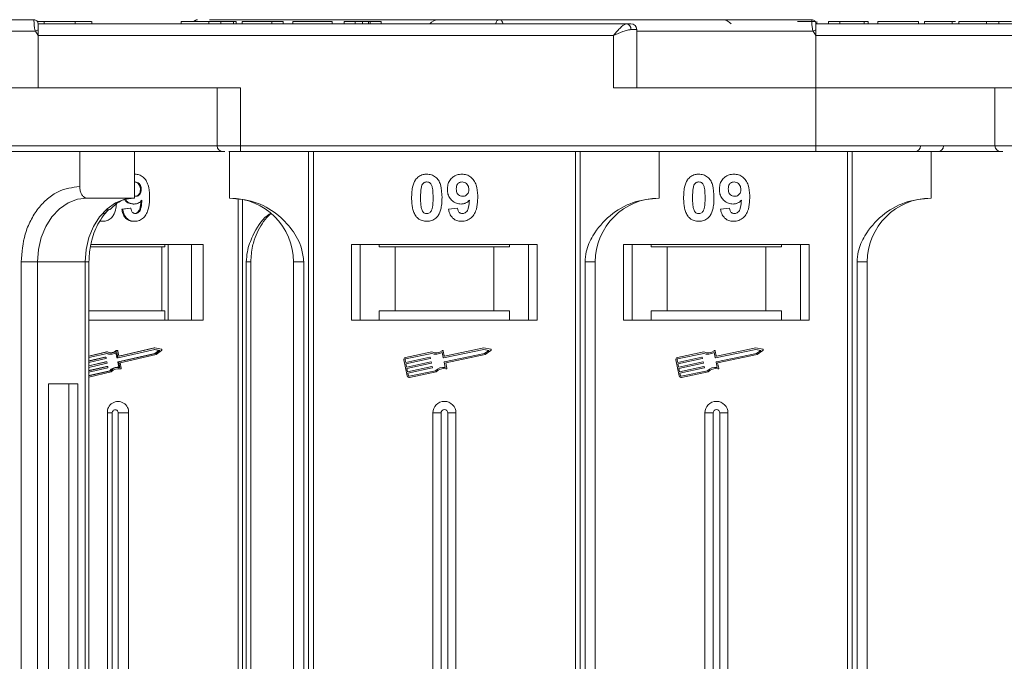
# Model space of a CAD drawing. Header units: millimetres. Extents: x 2145 to 3607, y 659 to 1692.
# Tile 9 of 85: x 2716 to 2800, y 977 to 1032. Entities that reach past the tile are written whole.
import ezdxf

# ---------------------------------------------------------------- set-up
doc = ezdxf.new("R2010")
doc.units = ezdxf.units.MM

msp = doc.modelspace()

# ---------------------------------------------------------------- linework, layer by layer
at = {"color": 7, "linetype": 'Continuous', "lineweight": 15}
for p, q in [((2716.87, 1032.046), (2716.87, 1032.046)), ((2717.157, 1031.896), (2717.734, 1031.896)), ((2729.541, 1031.696), (2717.22, 1031.696)), ((2767.91, 1031.696), (2717.22, 1031.696)), ((2717.734, 1031.896), (2717.734, 1031.696)), ((2720.41, 1031.696), (2720.41, 1031.896)), ((2721.842, 1031.696), (2721.842, 1031.896)), ((2729.541, 1031.696), (2729.541, 1031.896)), ((2733.323, 1031.696), (2730.502, 1031.696)), ((2731.919, 1031.696), (2731.919, 1031.896)), ((2731.984, 1032.046), (2751.545, 1032.046)), ((2732.973, 1031.696), (2732.973, 1031.896)), ((2734.061, 1031.696), (2734.061, 1031.896)), ((2734.284, 1031.896), (2734.284, 1031.696)), ((2744.541, 1031.696), (2734.284, 1031.696)), ((2734.797, 1031.896), (2734.797, 1031.696)), ((2734.797, 1031.896), (2737.361, 1031.896)), ((2737.361, 1031.896), (2737.361, 1031.696)), ((2737.361, 1031.896), (2738.323, 1031.896)), ((2738.323, 1031.896), (2738.323, 1031.696)), ((2739.156, 1031.896), (2739.156, 1031.696)), ((2739.156, 1031.896), (2742.553, 1031.896)), ((2742.553, 1031.896), (2742.553, 1031.696)), ((2743.579, 1031.896), (2743.579, 1031.696)), ((2743.579, 1031.896), (2744.541, 1031.896)), ((2744.541, 1031.696), (2744.541, 1031.896)), ((2745.178, 1031.696), (2745.178, 1031.896)), ((2745.692, 1031.696), (2745.692, 1031.896)), ((2745.823, 1031.696), (2745.823, 1031.896)), ((2745.823, 1031.896), (2746.784, 1031.896)), ((2750.96, 1031.696), (2746.22, 1031.696)), ((2746.784, 1031.896), (2746.784, 1031.696)), ((2783.87, 1032.046), (2783.87, 1032.046)), ((2784.181, 1031.856), (2784.181, 1031.896)), ((2796.541, 1031.696), (2784.22, 1031.696)), ((2834.91, 1031.696), (2784.22, 1031.696)), ((2784.291, 1031.696), (2784.291, 1031.896)), ((2785.316, 1031.696), (2785.316, 1031.896)), ((2785.316, 1031.896), (2786.278, 1031.896)), ((2786.278, 1031.896), (2786.278, 1031.696)), ((2786.278, 1031.896), (2788.393, 1031.896)), ((2788.393, 1031.896), (2788.393, 1031.696)), ((2788.393, 1031.896), (2788.714, 1031.896)), ((2788.714, 1031.896), (2788.714, 1031.696)), ((2789.547, 1031.696), (2789.547, 1031.896)), ((2789.547, 1031.896), (2793.073, 1031.896)), ((2793.073, 1031.896), (2793.073, 1031.696)), ((2793.585, 1031.896), (2793.585, 1031.696)), ((2795.964, 1031.696), (2795.964, 1031.896)), ((2796.25, 1031.896), (2795.964, 1031.896)), ((2796.541, 1031.696), (2796.541, 1031.896)), ((2800.323, 1031.696), (2797.502, 1031.696)), ((2798.919, 1031.696), (2798.919, 1031.896)), ((2799.973, 1031.696), (2799.973, 1031.896)), ((2716.986, 1031.046), (2685.829, 1031.046)), ((2717.22, 1030.696), (2716.986, 1031.046)), ((2717.22, 1030.696), (2766.792, 1030.696)), ((2717.22, 1026.196), (2717.22, 1030.696)), ((2766.792, 1030.696), (2766.792, 1026.196)), ((2768.792, 1031.196), (2768.282, 1031.196)), ((2768.792, 1026.196), (2768.792, 1031.196)), ((2783.986, 1031.046), (2768.792, 1031.046)), ((2784.22, 1030.696), (2783.986, 1031.046)), ((2784.22, 1026.196), (2784.22, 1030.696)), ((2784.22, 1030.696), (2833.792, 1030.696)), ((2717.22, 1026.196), (2696.092, 1026.196)), ((2734.649, 1026.196), (2717.22, 1026.196)), ((2732.649, 1026.196), (2732.649, 1021.196)), ((2734.649, 1021.196), (2734.649, 1026.196)), ((2766.792, 1026.196), (2784.22, 1026.196)), ((2801.649, 1026.196), (2784.22, 1026.196)), ((2784.22, 1026.196), (2784.22, 1021.196)), ((2799.649, 1026.196), (2799.649, 1021.196)), ((2732.649, 1021.196), (2696.092, 1021.196)), ((2734.649, 1021.196), (2732.649, 1021.196)), ((2784.22, 1021.196), (2734.649, 1021.196)), ((2734.649, 1021.196), (2734.649, 1020.696)), ((2784.22, 1021.196), (2784.22, 1020.696)), ((2799.649, 1021.196), (2784.22, 1021.196)), ((2801.649, 1021.196), (2799.649, 1021.196)), ((2720.808, 1017.696), (2720.808, 1020.696)), ((2725.538, 1020.696), (2725.538, 1016.696)), ((2733.72, 1020.696), (2733.72, 1016.696)), ((2734.649, 1020.696), (2784.22, 1020.696)), ((2740.513, 1020.696), (2740.513, 975.696)), ((2740.932, 975.696), (2740.932, 1020.696)), ((2763.508, 1020.696), (2763.508, 975.696)), ((2763.927, 975.696), (2763.927, 1020.696)), ((2770.72, 1016.696), (2770.72, 1020.696)), ((2786.938, 1020.696), (2786.938, 975.696)), ((2787.357, 975.696), (2787.357, 1020.696)), ((2794.15, 1016.696), (2794.15, 1020.696)), ((2725.576, 1018.747), (2725.538, 1018.747)), ((2725.538, 1018.072), (2725.59, 1018.08)), ((2726.115, 1017.425), (2726.035, 1017.425)), ((2725.538, 1016.696), (2721.438, 1016.696)), ((2725.506, 1016.183), (2725.426, 1016.183)), ((2725.625, 1016.85), (2725.538, 1016.865)), ((2734.452, 1016.647), (2734.452, 975.696)), ((2734.818, 975.696), (2734.818, 1016.585)), ((2725.142, 1015.824), (2724.437, 1015.74)), ((2724.517, 1015.74), (2724.437, 1015.74)), ((2724.517, 1015.74), (2725.222, 1015.824)), ((2725.222, 1015.824), (2725.142, 1015.824)), ((2752.579, 1015.74), (2753.348, 1015.824)), ((2776.009, 1015.74), (2776.778, 1015.824)), ((2722.802, 1014.696), (2722.722, 1014.696)), ((2725.523, 1014.696), (2725.443, 1014.696)), ((2731.439, 1012.696), (2721.762, 1012.696)), ((2728.131, 1012.696), (2728.131, 1012.496)), ((2728.429, 1012.696), (2728.429, 1006.196)), ((2730.438, 1006.196), (2730.438, 1012.696)), ((2731.439, 1006.196), (2731.439, 1012.696)), ((2760.22, 1012.696), (2744.22, 1012.696)), ((2744.22, 1012.696), (2744.22, 1006.196)), ((2744.97, 1006.196), (2744.97, 1012.696)), ((2746.606, 1012.496), (2746.606, 1012.696)), ((2757.834, 1012.696), (2757.834, 1012.496)), ((2759.47, 1012.696), (2759.47, 1006.196)), ((2760.22, 1006.196), (2760.22, 1012.696)), ((2783.65, 1012.696), (2767.65, 1012.696)), ((2767.65, 1012.696), (2767.65, 1006.196)), ((2768.4, 1006.196), (2768.4, 1012.696)), ((2770.036, 1012.496), (2770.036, 1012.696)), ((2781.263, 1012.696), (2781.263, 1012.496)), ((2782.9, 1012.696), (2782.9, 1006.196)), ((2783.65, 1006.196), (2783.65, 1012.696)), ((2727.882, 1012.496), (2721.725, 1012.496)), ((2727.882, 1006.996), (2727.882, 1012.496)), ((2727.882, 1012.496), (2728.131, 1012.496)), ((2746.606, 1012.496), (2747.97, 1012.496)), ((2747.97, 1012.496), (2747.97, 1006.996)), ((2756.47, 1012.496), (2747.97, 1012.496)), ((2756.47, 1006.996), (2756.47, 1012.496)), ((2756.47, 1012.496), (2757.834, 1012.496)), ((2770.036, 1012.496), (2771.4, 1012.496)), ((2771.4, 1012.496), (2771.4, 1006.996)), ((2779.9, 1012.496), (2771.4, 1012.496)), ((2779.9, 1006.996), (2779.9, 1012.496)), ((2779.9, 1012.496), (2781.263, 1012.496)), ((2715.763, 1011.196), (2715.763, 975.696)), ((2717.17, 1011.196), (2715.763, 1011.196)), ((2721.269, 1011.196), (2717.17, 1011.196)), ((2717.17, 975.696), (2717.17, 1011.196)), ((2721.269, 1011.196), (2721.269, 975.696)), ((2721.269, 1011.196), (2721.605, 1011.196)), ((2721.605, 975.696), (2721.605, 1011.196)), ((2735.156, 1011.196), (2735.156, 975.696)), ((2735.545, 1011.196), (2735.156, 1011.196)), ((2735.545, 975.696), (2735.545, 1011.196)), ((2739.22, 1011.196), (2740.105, 1011.196)), ((2739.22, 1011.196), (2739.22, 975.696)), ((2740.105, 975.696), (2740.105, 1011.196)), ((2764.335, 1011.196), (2764.335, 975.696)), ((2765.22, 1011.196), (2764.335, 1011.196)), ((2765.22, 975.696), (2765.22, 1011.196)), ((2787.764, 1011.196), (2787.764, 975.696)), ((2788.65, 1011.196), (2787.764, 1011.196)), ((2788.65, 975.696), (2788.65, 1011.196)), ((2727.882, 1006.996), (2721.605, 1006.996)), ((2728.131, 1006.996), (2727.882, 1006.996)), ((2728.131, 1006.196), (2728.131, 1006.996)), ((2746.606, 1006.996), (2746.606, 1006.196)), ((2747.97, 1006.996), (2746.606, 1006.996)), ((2756.47, 1006.996), (2747.97, 1006.996)), ((2757.834, 1006.996), (2756.47, 1006.996)), ((2757.834, 1006.196), (2757.834, 1006.996)), ((2771.4, 1006.996), (2770.036, 1006.996)), ((2770.036, 1006.996), (2770.036, 1006.196)), ((2779.9, 1006.996), (2771.4, 1006.996)), ((2781.263, 1006.996), (2779.9, 1006.996)), ((2781.263, 1006.196), (2781.263, 1006.996)), ((2721.605, 1006.196), (2731.439, 1006.196)), ((2744.22, 1006.196), (2760.22, 1006.196)), ((2767.65, 1006.196), (2783.65, 1006.196)), ((2723.116, 1003.449), (2721.605, 1003.1)), ((2723.196, 1003.449), (2721.605, 1003.082)), ((2723.116, 1003.449), (2723.196, 1003.449)), ((2723.926, 1003.554), (2724.006, 1003.554)), ((2723.932, 1003.364), (2724.009, 1002.964)), ((2724.039, 1003.566), (2723.959, 1003.566)), ((2724.089, 1002.964), (2724.003, 1003.409)), ((2724.172, 1003.104), (2724.092, 1003.519)), ((2727.293, 1003.673), (2724.121, 1002.942)), ((2727.212, 1003.793), (2724.176, 1003.093)), ((2727.292, 1003.793), (2724.204, 1003.081)), ((2727.212, 1003.793), (2727.292, 1003.793)), ((2727.254, 1003.664), (2727.618, 1003.586)), ((2727.618, 1003.586), (2727.28, 1003.328)), ((2727.843, 1003.675), (2727.292, 1003.793)), ((2727.698, 1003.586), (2727.293, 1003.673)), ((2727.36, 1003.328), (2727.698, 1003.586)), ((2727.403, 1003.218), (2727.864, 1003.569)), ((2727.618, 1003.586), (2727.698, 1003.586)), ((2751.138, 1003.449), (2748.86, 1002.967)), ((2752.112, 1002.964), (2752.019, 1003.409)), ((2752.203, 1003.104), (2752.115, 1003.519)), ((2755.609, 1003.673), (2752.147, 1002.942)), ((2755.608, 1003.793), (2752.238, 1003.081)), ((2756.209, 1003.675), (2755.608, 1003.793)), ((2756.051, 1003.586), (2755.609, 1003.673)), ((2755.681, 1003.328), (2756.051, 1003.586)), ((2755.729, 1003.218), (2756.231, 1003.569)), ((2774.568, 1003.449), (2772.289, 1002.967)), ((2775.542, 1002.964), (2775.448, 1003.409)), ((2775.633, 1003.104), (2775.545, 1003.519)), ((2779.038, 1003.673), (2775.577, 1002.942)), ((2779.037, 1003.793), (2775.667, 1003.081)), ((2779.638, 1003.675), (2779.037, 1003.793)), ((2779.48, 1003.586), (2779.038, 1003.673)), ((2779.111, 1003.328), (2779.48, 1003.586)), ((2779.159, 1003.218), (2779.661, 1003.569)), ((2723.186, 1003.326), (2721.605, 1002.962)), ((2721.605, 1002.662), (2723.042, 1002.993)), ((2722.962, 1002.993), (2721.605, 1002.68)), ((2723.064, 1002.878), (2721.605, 1002.542)), ((2721.605, 1002.242), (2723.12, 1002.591)), ((2723.04, 1002.591), (2721.605, 1002.26)), ((2722.962, 1002.993), (2723.042, 1002.993)), ((2723.048, 1002.994), (2722.967, 1002.994)), ((2723.04, 1002.591), (2723.12, 1002.591)), ((2723.125, 1002.591), (2723.045, 1002.591)), ((2723.074, 1002.97), (2723.085, 1002.913)), ((2723.152, 1002.568), (2723.163, 1002.511)), ((2723.44, 1003.257), (2723.52, 1003.257)), ((2724.009, 1002.964), (2724.089, 1002.964)), ((2724.036, 1002.941), (2724.116, 1002.941)), ((2724.087, 1002.562), (2724.171, 1002.127)), ((2724.087, 1002.562), (2724.167, 1002.562)), ((2727.28, 1003.328), (2724.108, 1002.597)), ((2724.108, 1002.597), (2724.188, 1002.597)), ((2724.253, 1002.118), (2724.167, 1002.562)), ((2724.188, 1002.597), (2727.36, 1003.328)), ((2724.193, 1003.081), (2724.204, 1003.081)), ((2724.289, 1002.5), (2727.403, 1003.218)), ((2724.375, 1002.056), (2724.289, 1002.5)), ((2727.28, 1003.328), (2727.36, 1003.328)), ((2748.724, 1002.759), (2749.015, 1001.38)), ((2748.838, 1002.783), (2748.887, 1002.553)), ((2751.127, 1003.326), (2748.884, 1002.852)), ((2748.887, 1002.553), (2750.97, 1002.993)), ((2750.994, 1002.878), (2748.911, 1002.438)), ((2748.972, 1002.151), (2751.055, 1002.591)), ((2751.004, 1002.97), (2751.017, 1002.913)), ((2751.089, 1002.568), (2751.102, 1002.511)), ((2752.291, 1002.118), (2752.197, 1002.562)), ((2752.22, 1002.597), (2755.681, 1003.328)), ((2752.331, 1002.5), (2755.729, 1003.218)), ((2752.424, 1002.056), (2752.331, 1002.5)), ((2772.153, 1002.759), (2772.444, 1001.38)), ((2772.268, 1002.783), (2772.317, 1002.553)), ((2774.556, 1003.326), (2772.313, 1002.852)), ((2772.317, 1002.553), (2774.399, 1002.993)), ((2774.423, 1002.878), (2772.341, 1002.438)), ((2772.402, 1002.151), (2774.484, 1002.591)), ((2774.434, 1002.97), (2774.446, 1002.913)), ((2774.519, 1002.568), (2774.531, 1002.511)), ((2775.721, 1002.118), (2775.627, 1002.562)), ((2775.65, 1002.597), (2779.111, 1003.328)), ((2775.76, 1002.5), (2779.159, 1003.218)), ((2775.854, 1002.056), (2775.76, 1002.5)), ((2723.142, 1002.476), (2721.605, 1002.122)), ((2721.605, 1001.822), (2723.198, 1002.189)), ((2723.118, 1002.189), (2721.605, 1001.84)), ((2723.22, 1002.074), (2721.605, 1001.701)), ((2721.605, 1001.401), (2723.475, 1001.832)), ((2723.395, 1001.832), (2721.605, 1001.42)), ((2721.605, 1001.281), (2723.53, 1001.725)), ((2723.118, 1002.189), (2723.198, 1002.189)), ((2723.203, 1002.189), (2723.123, 1002.189)), ((2723.23, 1002.166), (2723.241, 1002.109)), ((2723.395, 1001.832), (2723.475, 1001.832)), ((2724.122, 1002.128), (2724.042, 1002.128)), ((2724.23, 1001.987), (2724.242, 1001.985)), ((2724.31, 1001.987), (2724.23, 1001.987)), ((2724.242, 1001.985), (2724.323, 1001.985)), ((2748.911, 1002.438), (2748.972, 1002.151)), ((2751.079, 1002.476), (2748.996, 1002.036)), ((2748.996, 1002.036), (2749.057, 1001.749)), ((2749.057, 1001.749), (2751.14, 1002.189)), ((2751.164, 1002.074), (2749.081, 1001.634)), ((2749.199, 1001.359), (2751.442, 1001.832)), ((2749.224, 1001.244), (2751.502, 1001.725)), ((2751.174, 1002.166), (2751.187, 1002.109)), ((2772.341, 1002.438), (2772.402, 1002.151)), ((2774.508, 1002.476), (2772.426, 1002.036)), ((2772.426, 1002.036), (2772.486, 1001.749)), ((2772.486, 1001.749), (2774.569, 1002.189)), ((2774.593, 1002.074), (2772.511, 1001.634)), ((2772.629, 1001.359), (2774.872, 1001.832)), ((2772.653, 1001.244), (2774.932, 1001.725)), ((2774.604, 1002.166), (2774.616, 1002.109)), ((2749.081, 1001.634), (2749.13, 1001.404)), ((2772.511, 1001.634), (2772.559, 1001.404)), ((2718.116, 1000.696), (2718.116, 975.696)), ((2720.639, 1000.696), (2718.116, 1000.696)), ((2719.863, 975.696), (2719.863, 1000.696)), ((2720.639, 975.696), (2720.639, 1000.696)), ((2723.191, 998.196), (2723.191, 975.696)), ((2723.191, 998.196), (2723.606, 998.196)), ((2723.606, 998.196), (2723.606, 975.696)), ((2725.024, 998.196), (2724.129, 998.196)), ((2724.129, 975.696), (2724.129, 998.196)), ((2725.024, 975.696), (2725.024, 998.196)), ((2751.22, 998.196), (2751.22, 975.696)), ((2751.22, 998.196), (2751.935, 998.196)), ((2751.935, 998.196), (2751.935, 975.696)), ((2752.505, 975.696), (2752.505, 998.196)), ((2753.22, 998.196), (2752.505, 998.196)), ((2753.22, 975.696), (2753.22, 998.196)), ((2774.65, 998.196), (2774.65, 975.696)), ((2774.65, 998.196), (2775.365, 998.196)), ((2775.365, 998.196), (2775.365, 975.696)), ((2775.935, 975.696), (2775.935, 998.196)), ((2776.65, 998.196), (2775.935, 998.196)), ((2776.65, 975.696), (2776.65, 998.196))]:
    msp.add_line(p, q, dxfattribs=at)
at = {"color": 7, "linetype": 'Continuous', "lineweight": 15, "flags": 128}
for points in [[(2717.22, 1031.696), (2717.22, 1031.696)], [(2784.22, 1031.696), (2784.22, 1031.696)], [(2717.17, 1011.196), (2717.252, 1012.269), (2717.495, 1013.301), (2717.889, 1014.251), (2718.42, 1015.085), (2719.067, 1015.769), (2719.805, 1016.277), (2720.606, 1016.59), (2721.438, 1016.696)], [(2725.538, 1016.696), (2724.705, 1016.59), (2723.904, 1016.277), (2723.166, 1015.769), (2722.52, 1015.085), (2721.989, 1014.251), (2721.594, 1013.301), (2721.351, 1012.269), (2721.269, 1011.196)], [(2722.967, 1002.994), (2722.967, 1002.994), (2722.962, 1002.993)], [(2723.045, 1002.591), (2723.045, 1002.591), (2723.04, 1002.591)], [(2723.123, 1002.189), (2723.123, 1002.189), (2723.118, 1002.189)], [(2724.082, 1002.01), (2724.124, 1002.006), (2724.23, 1001.987)]]:
    msp.add_lwpolyline(points, dxfattribs=at)
at = {"color": 7, "linetype": 'Continuous', "lineweight": 15}
for centre, radius, start, end in [((2716.87, 1031.696), 0.35, 0.00057, 90.00191), ((2730.963, 1031.733), 0.313, 90.78246, 147.77245), ((2730.964, 1031.732), 0.313, 90.79434, 147.73161), ((2751.72, 1031.046), 1, 90, 139.4584), ((2756.996, 1031.71), 0.336, 92.60815, 182.38988), ((2756.997, 1031.709), 0.337, 92.61444, 182.30903), ((2767.835, 1031.251), 0.451, 352.91869, 80.47981), ((2768.292, 1031.196), 0.5, 0, 90), ((2776.15, 1031.046), 1, 40.5416, 90), ((2783.87, 1031.696), 0.35, 0.00057, 90.00191), ((2752.764, 964.119), 75.89, 117.92809, 118.12821), ((2819.764, 964.119), 75.89, 117.92809, 118.12821), ((2733.149, 1021.196), 0.5, 180, 270), ((2792.738, 1021.196), 0.5, 270, 0), ((2794.721, 1021.196), 0.5, 270, 0), ((2800.149, 1021.196), 0.5, 180, 270), ((2733.72, 1011.196), 5.5, 0, 90), ((2770.72, 1011.196), 5.5, 90, 180), ((2794.15, 1011.196), 5.5, 90, 180), ((2723.521, 1004.1), 0.843, 246.58618, 304.90611), ((2723.521, 1004.121), 0.747, 244.22467, 310.55629), ((2723.436, 1004.132), 0.759, 273.36065, 310.29954), ((2723.959, 1003.515), 0.0509, 90.24062, 130.35314), ((2724.039, 1003.513), 0.0528, 7.30514, 128.70232), ((2727.827, 1003.617), 0.0603, 307.69712, 74.21715), ((2751.491, 1004.247), 0.99, 248.37041, 302.16635), ((2751.491, 1004.247), 0.873, 246.11204, 307.44471), ((2752.058, 1003.507), 0.0587, 11.9297, 127.44471), ((2756.198, 1003.617), 0.0587, 304.95116, 78.90824), ((2774.921, 1004.247), 0.99, 248.37041, 302.16635), ((2774.921, 1004.247), 0.873, 246.11204, 307.44471), ((2775.487, 1003.507), 0.0587, 11.9297, 127.44471), ((2779.627, 1003.617), 0.0587, 304.95116, 78.90824), ((2723.047, 1002.966), 0.0271, 8.32416, 100.8818), ((2723.056, 1002.906), 0.0294, 285.60851, 12.74305), ((2723.125, 1002.564), 0.0271, 8.32416, 100.8818), ((2723.441, 1004.096), 0.839, 248.593, 269.96086), ((2723.134, 1002.504), 0.0294, 285.60851, 12.74305), ((2724.036, 1002.969), 0.0274, 188.63445, 268.36057), ((2724.116, 1002.569), 0.0294, 105.60851, 192.74305), ((2724.116, 1002.968), 0.0271, 188.32416, 280.8818), ((2724.196, 1002.569), 0.0294, 105.60851, 192.74305), ((2724.199, 1003.107), 0.0271, 188.32416, 280.8818), ((2748.896, 1002.795), 0.176, 101.9297, 191.9297), ((2748.896, 1002.795), 0.0587, 101.9297, 191.9297), ((2750.976, 1002.964), 0.0294, 11.9297, 101.9297), ((2750.988, 1002.907), 0.0294, 281.9297, 11.9297), ((2751.061, 1002.562), 0.0294, 11.9297, 101.9297), ((2751.073, 1002.505), 0.0294, 281.9297, 11.9297), ((2752.141, 1002.97), 0.0294, 191.9297, 281.9297), ((2752.226, 1002.568), 0.0294, 101.9297, 191.9297), ((2752.232, 1003.11), 0.0294, 191.9297, 281.9297), ((2772.325, 1002.795), 0.176, 101.9297, 191.9297), ((2772.325, 1002.795), 0.0587, 101.9297, 191.9297), ((2774.405, 1002.964), 0.0294, 11.9297, 101.9297), ((2774.417, 1002.907), 0.0294, 281.9297, 11.9297), ((2774.49, 1002.562), 0.0294, 11.9297, 101.9297), ((2774.502, 1002.505), 0.0294, 281.9297, 11.9297), ((2775.571, 1002.97), 0.0294, 191.9297, 281.9297), ((2775.656, 1002.568), 0.0294, 101.9297, 191.9297), ((2775.661, 1003.11), 0.0294, 191.9297, 281.9297), ((2723.203, 1002.162), 0.0271, 8.32416, 100.8818), ((2723.212, 1002.102), 0.0294, 285.60851, 12.74305), ((2724.051, 1001.254), 0.875, 90.58358, 138.58316), ((2724.125, 1001.264), 0.863, 81.47043, 138.84219), ((2724.123, 1001.25), 0.76, 75.78244, 141.29256), ((2724.321, 1002.042), 0.0562, 258.9022, 14.44444), ((2751.146, 1002.16), 0.0294, 11.9297, 101.9297), ((2751.158, 1002.102), 0.0294, 281.9297, 11.9297), ((2752.148, 1001.138), 0.99, 81.69305, 135.48899), ((2752.148, 1001.138), 0.873, 76.41469, 137.74736), ((2752.367, 1002.044), 0.0587, 256.41469, 11.9297), ((2774.575, 1002.16), 0.0294, 11.9297, 101.9297), ((2774.587, 1002.102), 0.0294, 281.9297, 11.9297), ((2775.578, 1001.138), 0.99, 81.69305, 135.48899), ((2775.578, 1001.138), 0.873, 76.41469, 137.74736), ((2775.797, 1002.044), 0.0587, 256.41469, 11.9297), ((2749.187, 1001.416), 0.176, 191.9297, 281.9297), ((2749.187, 1001.416), 0.0587, 191.9297, 281.9297), ((2772.617, 1001.416), 0.176, 191.9297, 281.9297), ((2772.617, 1001.416), 0.0587, 191.9297, 281.9297), ((2724.108, 998.26), 0.919, 355.9743, 184.0257), ((2752.22, 998.196), 1, 0, 180), ((2775.65, 998.196), 1, 0, 180), ((2723.868, 998.214), 0.262, 355.9743, 184.0257), ((2752.22, 998.196), 0.285, 0, 180), ((2775.65, 998.196), 0.285, 0, 180)]:
    msp.add_arc(centre, radius, start, end, dxfattribs=at)
for points, knots in [([(2716.87, 1032.046), (2715.557, 1032.046), (2712.891, 1032.046), (2708.902, 1032.046), (2705.259, 1032.046), (2702.023, 1032.046), (2699.198, 1032.046), (2696.537, 1032.046), (2693.258, 1032.046), (2690.47, 1032.046), (2688.268, 1032.046), (2686.796, 1032.046), (2685.63, 1032.046), (2684.86, 1032.046), (2684.766, 1032.046), (2684.72, 1032.046)], [0, 0, 0, 0, 0.077724, 0.157824, 0.240135, 0.304454, 0.368763, 0.43443, 0.500087, 0.631237, 0.695556, 0.759865, 0.842185, 0.922283, 1, 1, 1, 1]), ([(2716.986, 1031.046), (2716.969, 1031.102), (2716.932, 1031.225), (2716.903, 1031.411), (2716.884, 1031.593), (2716.872, 1031.776), (2716.87, 1031.922), (2716.869, 1032.025), (2716.87, 1032.038), (2716.87, 1032.046)], [0, 0, 0, 0, 0.1117977, 0.2443303, 0.368648, 0.5004012, 0.6872226, 0.8279677, 1, 1, 1, 1]), ([(2717.22, 1031.696), (2717.22, 1031.685), (2717.22, 1031.663), (2717.22, 1031.49), (2717.22, 1031.305), (2717.22, 1031.189), (2717.22, 1031.17)], [0, 0, 0, 0, 0.313357, 0.626713, 0.94007, 1, 1, 1, 1]), ([(2720.41, 1031.896), (2720.286, 1031.896), (2719.911, 1031.896), (2719.226, 1031.896), (2718.473, 1031.896), (2717.957, 1031.896), (2717.781, 1031.896), (2717.734, 1031.896)], [0, 0, 0, 0, 0.135135, 0.408987, 0.679375, 0.915632, 1, 1, 1, 1]), ([(2721.837, 1031.896), (2721.823, 1031.896), (2721.794, 1031.896), (2721.445, 1031.896), (2720.953, 1031.896), (2720.574, 1031.896), (2720.41, 1031.896)], [0, 0, 0, 0, 0.261116, 0.531706, 0.797137, 1, 1, 1, 1]), ([(2731.919, 1031.896), (2731.786, 1031.896), (2731.382, 1031.896), (2730.728, 1031.896), (2730.109, 1031.896), (2729.682, 1031.896), (2729.551, 1031.896), (2729.543, 1031.896), (2729.541, 1031.896)], [0, 0, 0, 0, 0.101398, 0.306996, 0.506144, 0.685262, 0.924557, 1, 1, 1, 1]), ([(2730.899, 1032.04), (2730.861, 1032.032), (2730.785, 1032.016), (2730.689, 1031.969), (2730.645, 1031.915), (2730.629, 1031.896)], [0, 0, 0, 0, 0.394721, 0.780898, 1, 1, 1, 1]), ([(2732.973, 1031.896), (2732.911, 1031.896), (2732.787, 1031.896), (2732.603, 1031.896), (2732.427, 1031.896), (2732.26, 1031.896), (2732.09, 1031.896), (2731.976, 1031.896), (2731.919, 1031.896)], [0, 0, 0, 0, 0.185429, 0.37219, 0.527708, 0.683877, 0.841678, 1, 1, 1, 1]), ([(2734.061, 1031.896), (2734.001, 1031.896), (2733.881, 1031.896), (2733.564, 1031.896), (2733.243, 1031.896), (2733.002, 1031.896), (2732.973, 1031.896)], [0, 0, 0, 0, 0.250896, 0.502166, 0.940512, 1, 1, 1, 1]), ([(2734.284, 1031.896), (2734.284, 1031.896), (2734.283, 1031.896), (2734.268, 1031.896), (2734.243, 1031.896), (2734.202, 1031.896), (2734.145, 1031.896), (2734.089, 1031.896), (2734.061, 1031.896)], [0, 0, 0, 0, 0.15395, 0.308181, 0.478699, 0.649961, 0.824203, 1, 1, 1, 1]), ([(2745.178, 1031.896), (2745.09, 1031.896), (2744.951, 1031.896), (2744.776, 1031.896), (2744.657, 1031.896), (2744.547, 1031.896), (2744.543, 1031.896), (2744.541, 1031.896)], [0, 0, 0, 0, 0.189329, 0.302222, 0.415612, 0.548732, 1, 1, 1, 1]), ([(2745.692, 1031.896), (2745.652, 1031.896), (2745.576, 1031.896), (2745.406, 1031.896), (2745.271, 1031.896), (2745.194, 1031.896), (2745.178, 1031.896)], [0, 0, 0, 0, 0.330398, 0.624767, 0.917361, 1, 1, 1, 1]), ([(2745.823, 1031.896), (2745.821, 1031.896), (2745.818, 1031.896), (2745.809, 1031.896), (2745.795, 1031.896), (2745.774, 1031.896), (2745.744, 1031.896), (2745.71, 1031.896), (2745.692, 1031.896)], [0, 0, 0, 0, 0.155996, 0.312125, 0.480895, 0.650212, 0.823248, 1, 1, 1, 1]), ([(2783.87, 1032.046), (2782.557, 1032.046), (2779.891, 1032.046), (2775.902, 1032.046), (2772.259, 1032.046), (2769.023, 1032.046), (2766.198, 1032.046), (2763.537, 1032.046), (2760.258, 1032.046), (2757.47, 1032.046), (2755.268, 1032.046), (2753.796, 1032.046), (2752.63, 1032.046), (2751.86, 1032.046), (2751.766, 1032.046), (2751.72, 1032.046)], [0, 0, 0, 0, 0.077724, 0.157824, 0.240135, 0.304454, 0.368763, 0.43443, 0.500087, 0.631237, 0.695556, 0.759865, 0.842185, 0.922283, 1, 1, 1, 1]), ([(2756.982, 1032.046), (2757.019, 1032.039), (2757.085, 1032.025), (2757.181, 1031.921), (2757.247, 1031.809), (2757.271, 1031.714), (2757.275, 1031.696)], [0, 0, 0, 0, 0.3169129, 0.5762024, 0.9204282, 1, 1, 1, 1]), ([(2766.792, 1030.696), (2766.898, 1030.818), (2767.109, 1031.063), (2767.419, 1031.393), (2767.698, 1031.643), (2767.842, 1031.679), (2767.91, 1031.696)], [0, 0, 0, 0, 0.251131, 0.501805, 0.765641, 1, 1, 1, 1]), ([(2784.181, 1031.896), (2784.127, 1031.896), (2784.019, 1031.896), (2783.716, 1031.896), (2783.25, 1031.896), (2782.864, 1031.896), (2782.63, 1031.896)], [0, 0, 0, 0, 0.20646, 0.413515, 0.645211, 1, 1, 1, 1]), ([(2783.986, 1031.046), (2783.969, 1031.102), (2783.932, 1031.225), (2783.903, 1031.411), (2783.884, 1031.593), (2783.872, 1031.776), (2783.87, 1031.922), (2783.869, 1032.025), (2783.87, 1032.038), (2783.87, 1032.046)], [0, 0, 0, 0, 0.1117977, 0.2443303, 0.368648, 0.5004012, 0.6872226, 0.8279677, 1, 1, 1, 1]), ([(2784.22, 1031.696), (2784.22, 1031.685), (2784.22, 1031.663), (2784.22, 1031.49), (2784.22, 1031.305), (2784.22, 1031.189), (2784.22, 1031.17)], [0, 0, 0, 0, 0.313357, 0.626713, 0.94007, 1, 1, 1, 1]), ([(2795.964, 1031.896), (2795.831, 1031.896), (2795.427, 1031.896), (2794.767, 1031.896), (2794.145, 1031.896), (2793.72, 1031.896), (2793.595, 1031.896), (2793.587, 1031.896), (2793.585, 1031.896)], [0, 0, 0, 0, 0.102171, 0.30922, 0.51365, 0.692275, 0.932413, 1, 1, 1, 1]), ([(2798.919, 1031.896), (2798.786, 1031.896), (2798.382, 1031.896), (2797.728, 1031.896), (2797.109, 1031.896), (2796.682, 1031.896), (2796.551, 1031.896), (2796.543, 1031.896), (2796.541, 1031.896)], [0, 0, 0, 0, 0.101398, 0.306996, 0.506144, 0.685262, 0.924557, 1, 1, 1, 1]), ([(2799.973, 1031.896), (2799.911, 1031.896), (2799.787, 1031.896), (2799.603, 1031.896), (2799.427, 1031.896), (2799.26, 1031.896), (2799.09, 1031.896), (2798.976, 1031.896), (2798.919, 1031.896)], [0, 0, 0, 0, 0.185429, 0.37219, 0.527708, 0.683877, 0.841678, 1, 1, 1, 1]), ([(2801.061, 1031.896), (2801.001, 1031.896), (2800.881, 1031.896), (2800.564, 1031.896), (2800.243, 1031.896), (2800.002, 1031.896), (2799.973, 1031.896)], [0, 0, 0, 0, 0.250896, 0.502166, 0.940512, 1, 1, 1, 1]), ([(2768.282, 1031.196), (2768.188, 1031.186), (2767.978, 1031.164), (2767.48, 1030.993), (2767.061, 1030.812), (2766.792, 1030.696)], [0, 0, 0, 0, 0.227063, 0.501587, 1, 1, 1, 1]), ([(2696.408, 1020.696), (2697.479, 1020.696), (2699.654, 1020.696), (2703.323, 1020.696), (2706.978, 1020.696), (2710.509, 1020.696), (2713.831, 1020.696), (2717.213, 1020.696), (2720.618, 1020.696), (2723.988, 1020.696), (2727.259, 1020.696), (2730.397, 1020.696), (2732.349, 1020.696), (2733.317, 1020.696)], [0, 0, 0, 0, 0.102291, 0.207754, 0.316188, 0.400947, 0.485719, 0.572281, 0.658858, 0.74542, 0.831996, 0.916755, 1, 1, 1, 1]), ([(2733.667, 1020.696), (2733.687, 1020.696), (2733.819, 1020.696), (2734.165, 1020.696), (2734.49, 1020.696), (2734.649, 1020.696)], [0, 0, 0, 0, 0.086648, 0.555949, 1, 1, 1, 1]), ([(2784.22, 1020.696), (2785.561, 1020.696), (2788.285, 1020.696), (2792.373, 1020.696), (2796.096, 1020.696), (2798.756, 1020.696), (2800.013, 1020.696), (2800.317, 1020.696)], [0, 0, 0, 0, 0.239024, 0.485461, 0.738838, 0.936896, 1, 1, 1, 1]), ([(2725.576, 1018.747), (2725.7, 1018.737), (2725.949, 1018.715), (2726.279, 1018.513), (2726.546, 1018.208), (2726.766, 1017.673), (2726.816, 1017.164), (2726.819, 1016.809), (2726.819, 1016.749)], [0, 0, 0, 0, 0.148288, 0.297745, 0.443713, 0.607791, 0.934708, 1, 1, 1, 1]), ([(2749.795, 1018.341), (2749.84, 1018.391), (2749.93, 1018.493), (2750.099, 1018.608), (2750.287, 1018.691), (2750.457, 1018.73), (2750.598, 1018.745), (2750.671, 1018.746), (2750.707, 1018.747)], [0, 0, 0, 0, 0.193776, 0.3936, 0.587864, 0.788908, 0.894169, 1, 1, 1, 1]), ([(2750.707, 1018.747), (2750.843, 1018.737), (2751.114, 1018.717), (2751.467, 1018.518), (2751.738, 1018.225), (2751.99, 1017.624), (2752.004, 1017.101), (2752.015, 1016.715)], [0, 0, 0, 0, 0.147566, 0.296688, 0.431278, 0.580404, 1, 1, 1, 1]), ([(2752.477, 1017.443), (2752.484, 1017.577), (2752.5, 1017.847), (2752.667, 1018.227), (2752.947, 1018.523), (2753.318, 1018.717), (2753.592, 1018.737), (2753.735, 1018.747)], [0, 0, 0, 0, 0.197927, 0.397728, 0.597413, 0.790584, 1, 1, 1, 1]), ([(2753.735, 1018.747), (2753.87, 1018.737), (2754.141, 1018.715), (2754.502, 1018.513), (2754.793, 1018.208), (2755.033, 1017.673), (2755.088, 1017.164), (2755.091, 1016.809), (2755.092, 1016.749)], [0, 0, 0, 0, 0.148288, 0.297745, 0.443713, 0.607791, 0.934708, 1, 1, 1, 1]), ([(2773.225, 1018.341), (2773.269, 1018.391), (2773.359, 1018.493), (2773.528, 1018.608), (2773.717, 1018.691), (2773.886, 1018.73), (2774.028, 1018.745), (2774.1, 1018.746), (2774.137, 1018.747)], [0, 0, 0, 0, 0.193776, 0.3936, 0.587864, 0.788908, 0.894169, 1, 1, 1, 1]), ([(2774.137, 1018.747), (2774.272, 1018.737), (2774.544, 1018.717), (2774.896, 1018.518), (2775.168, 1018.225), (2775.419, 1017.624), (2775.434, 1017.101), (2775.444, 1016.715)], [0, 0, 0, 0, 0.147566, 0.296688, 0.431278, 0.580404, 1, 1, 1, 1]), ([(2775.906, 1017.443), (2775.914, 1017.577), (2775.929, 1017.847), (2776.096, 1018.227), (2776.376, 1018.523), (2776.747, 1018.717), (2777.021, 1018.737), (2777.164, 1018.747)], [0, 0, 0, 0, 0.197927, 0.397728, 0.597413, 0.790584, 1, 1, 1, 1]), ([(2777.164, 1018.747), (2777.299, 1018.737), (2777.571, 1018.715), (2777.931, 1018.513), (2778.223, 1018.208), (2778.463, 1017.673), (2778.517, 1017.164), (2778.521, 1016.809), (2778.521, 1016.749)], [0, 0, 0, 0, 0.148288, 0.297745, 0.443713, 0.607791, 0.934708, 1, 1, 1, 1]), ([(2725.51, 1018.08), (2725.572, 1018.073), (2725.697, 1018.059), (2725.857, 1017.942), (2725.974, 1017.784), (2726.027, 1017.601), (2726.032, 1017.481), (2726.035, 1017.425)], [0, 0, 0, 0, 0.207955, 0.420406, 0.62732, 0.827707, 1, 1, 1, 1]), ([(2725.59, 1018.08), (2725.652, 1018.073), (2725.777, 1018.059), (2725.937, 1017.942), (2726.054, 1017.784), (2726.107, 1017.601), (2726.112, 1017.481), (2726.115, 1017.425)], [0, 0, 0, 0, 0.207955, 0.420406, 0.62732, 0.827707, 1, 1, 1, 1]), ([(2749.4, 1016.723), (2749.402, 1016.857), (2749.407, 1017.16), (2749.479, 1017.689), (2749.62, 1018.111), (2749.778, 1018.318), (2749.795, 1018.341)], [0, 0, 0, 0, 0.2367308, 0.5375555, 0.9496679, 1, 1, 1, 1]), ([(2750.255, 1017.688), (2750.278, 1017.757), (2750.316, 1017.869), (2750.424, 1017.995), (2750.548, 1018.061), (2750.647, 1018.078), (2750.701, 1018.08), (2750.707, 1018.08)], [0, 0, 0, 0, 0.334804, 0.542561, 0.750382, 0.970721, 1, 1, 1, 1]), ([(2750.707, 1018.08), (2750.764, 1018.075), (2750.866, 1018.065), (2750.998, 1017.988), (2751.111, 1017.841), (2751.207, 1017.566), (2751.241, 1017.174), (2751.244, 1016.874), (2751.246, 1016.723)], [0, 0, 0, 0, 0.104614, 0.188814, 0.273512, 0.444127, 0.719481, 1, 1, 1, 1]), ([(2753.246, 1017.482), (2753.25, 1017.568), (2753.256, 1017.707), (2753.331, 1017.886), (2753.44, 1017.993), (2753.583, 1018.067), (2753.69, 1018.076), (2753.75, 1018.08)], [0, 0, 0, 0, 0.29132, 0.465539, 0.641632, 0.798664, 1, 1, 1, 1]), ([(2753.75, 1018.08), (2753.818, 1018.073), (2753.955, 1018.059), (2754.129, 1017.942), (2754.257, 1017.784), (2754.315, 1017.601), (2754.32, 1017.481), (2754.323, 1017.425)], [0, 0, 0, 0, 0.207955, 0.420406, 0.62732, 0.827707, 1, 1, 1, 1]), ([(2772.829, 1016.723), (2772.831, 1016.857), (2772.836, 1017.16), (2772.908, 1017.689), (2773.049, 1018.111), (2773.208, 1018.318), (2773.225, 1018.341)], [0, 0, 0, 0, 0.2367308, 0.5375555, 0.9496679, 1, 1, 1, 1]), ([(2773.684, 1017.688), (2773.708, 1017.757), (2773.746, 1017.869), (2773.854, 1017.995), (2773.978, 1018.061), (2774.077, 1018.078), (2774.13, 1018.08), (2774.137, 1018.08)], [0, 0, 0, 0, 0.334804, 0.542561, 0.750382, 0.970721, 1, 1, 1, 1]), ([(2774.137, 1018.08), (2774.194, 1018.075), (2774.296, 1018.065), (2774.428, 1017.988), (2774.541, 1017.841), (2774.636, 1017.566), (2774.67, 1017.174), (2774.674, 1016.874), (2774.675, 1016.723)], [0, 0, 0, 0, 0.104614, 0.188814, 0.273512, 0.444127, 0.719481, 1, 1, 1, 1]), ([(2776.675, 1017.482), (2776.679, 1017.568), (2776.686, 1017.707), (2776.76, 1017.886), (2776.87, 1017.993), (2777.013, 1018.067), (2777.119, 1018.076), (2777.179, 1018.08)], [0, 0, 0, 0, 0.29132, 0.465539, 0.641632, 0.798664, 1, 1, 1, 1]), ([(2777.179, 1018.08), (2777.247, 1018.073), (2777.384, 1018.059), (2777.558, 1017.942), (2777.686, 1017.784), (2777.744, 1017.601), (2777.75, 1017.481), (2777.752, 1017.425)], [0, 0, 0, 0, 0.207955, 0.420406, 0.62732, 0.827707, 1, 1, 1, 1]), ([(2720.808, 1017.696), (2720.173, 1017.609), (2719.197, 1017.475), (2718.022, 1016.665), (2717.214, 1015.826), (2716.563, 1014.785), (2715.934, 1013.271), (2715.831, 1012.013), (2715.763, 1011.196)], [0, 0, 0, 0, 0.239457, 0.368361, 0.5, 0.631639, 0.760543, 1, 1, 1, 1]), ([(2721.438, 1016.696), (2721.367, 1016.707), (2721.226, 1016.729), (2721.037, 1016.901), (2720.894, 1017.155), (2720.818, 1017.436), (2720.811, 1017.622), (2720.808, 1017.696)], [0, 0, 0, 0, 0.2146939, 0.4293877, 0.6440816, 0.8587754, 1, 1, 1, 1]), ([(2726.035, 1017.425), (2726.03, 1017.345), (2726.023, 1017.212), (2725.944, 1017.044), (2725.834, 1016.934), (2725.697, 1016.86), (2725.596, 1016.853), (2725.545, 1016.85)], [0, 0, 0, 0, 0.267394, 0.447214, 0.627122, 0.813065, 1, 1, 1, 1]), ([(2726.115, 1017.425), (2726.11, 1017.345), (2726.104, 1017.212), (2726.024, 1017.044), (2725.914, 1016.934), (2725.777, 1016.86), (2725.676, 1016.853), (2725.625, 1016.85)], [0, 0, 0, 0, 0.2673945, 0.4472142, 0.6271221, 0.8130653, 1, 1, 1, 1]), ([(2750.169, 1016.723), (2750.169, 1016.79), (2750.17, 1016.923), (2750.176, 1017.104), (2750.186, 1017.265), (2750.2, 1017.406), (2750.219, 1017.549), (2750.243, 1017.641), (2750.255, 1017.688)], [0, 0, 0, 0, 0.205942, 0.411959, 0.558149, 0.704502, 0.851801, 1, 1, 1, 1]), ([(2753.658, 1016.183), (2753.523, 1016.195), (2753.251, 1016.22), (2752.9, 1016.436), (2752.632, 1016.742), (2752.494, 1017.097), (2752.482, 1017.338), (2752.477, 1017.443)], [0, 0, 0, 0, 0.210189, 0.421773, 0.623603, 0.837034, 1, 1, 1, 1]), ([(2753.788, 1016.85), (2753.721, 1016.856), (2753.595, 1016.866), (2753.431, 1016.96), (2753.32, 1017.091), (2753.255, 1017.272), (2753.249, 1017.404), (2753.246, 1017.482)], [0, 0, 0, 0, 0.213937, 0.398075, 0.583091, 0.751666, 1, 1, 1, 1]), ([(2754.323, 1017.425), (2754.318, 1017.345), (2754.311, 1017.212), (2754.224, 1017.044), (2754.104, 1016.934), (2753.954, 1016.86), (2753.844, 1016.853), (2753.788, 1016.85)], [0, 0, 0, 0, 0.267394, 0.447214, 0.627122, 0.813065, 1, 1, 1, 1]), ([(2773.598, 1016.723), (2773.599, 1016.79), (2773.6, 1016.923), (2773.606, 1017.104), (2773.616, 1017.265), (2773.63, 1017.406), (2773.648, 1017.549), (2773.672, 1017.641), (2773.684, 1017.688)], [0, 0, 0, 0, 0.205942, 0.411959, 0.558149, 0.704502, 0.851801, 1, 1, 1, 1]), ([(2777.088, 1016.183), (2776.952, 1016.195), (2776.68, 1016.22), (2776.329, 1016.436), (2776.062, 1016.742), (2775.923, 1017.097), (2775.911, 1017.338), (2775.906, 1017.443)], [0, 0, 0, 0, 0.210189, 0.421773, 0.623603, 0.837034, 1, 1, 1, 1]), ([(2777.218, 1016.85), (2777.15, 1016.856), (2777.024, 1016.866), (2776.861, 1016.96), (2776.75, 1017.091), (2776.684, 1017.272), (2776.679, 1017.404), (2776.675, 1017.482)], [0, 0, 0, 0, 0.213937, 0.398075, 0.583091, 0.751666, 1, 1, 1, 1]), ([(2777.752, 1017.425), (2777.748, 1017.345), (2777.74, 1017.212), (2777.654, 1017.044), (2777.533, 1016.934), (2777.384, 1016.86), (2777.273, 1016.853), (2777.218, 1016.85)], [0, 0, 0, 0, 0.267394, 0.447214, 0.627122, 0.813065, 1, 1, 1, 1]), ([(2723.427, 1015.719), (2723.67, 1015.953), (2724.313, 1016.572), (2725.068, 1016.648), (2725.538, 1016.696)], [0, 0, 0, 0, 0.378873, 1, 1, 1, 1]), ([(2723.969, 1016.173), (2723.956, 1016.052), (2723.921, 1015.712), (2723.801, 1015.34), (2723.658, 1015.132), (2723.637, 1015.102)], [0, 0, 0, 0, 0.319, 0.900638, 1, 1, 1, 1]), ([(2724.724, 1016.486), (2724.749, 1016.457), (2724.862, 1016.326), (2725.112, 1016.209), (2725.333, 1016.191), (2725.426, 1016.183)], [0, 0, 0, 0, 0.140674, 0.637481, 1, 1, 1, 1]), ([(2725.506, 1016.183), (2725.383, 1016.197), (2725.137, 1016.225), (2724.886, 1016.366), (2724.795, 1016.486), (2724.783, 1016.501)], [0, 0, 0, 0, 0.4635032, 0.9300849, 1, 1, 1, 1]), ([(2726.168, 1016.518), (2726.126, 1016.469), (2726.04, 1016.37), (2725.905, 1016.282), (2725.789, 1016.23), (2725.699, 1016.202), (2725.603, 1016.187), (2725.539, 1016.184), (2725.506, 1016.183)], [0, 0, 0, 0, 0.243491, 0.496266, 0.61821, 0.741704, 0.870158, 1, 1, 1, 1]), ([(2726.819, 1016.749), (2726.817, 1016.616), (2726.809, 1016.215), (2726.726, 1015.659), (2726.471, 1015.151), (2726.153, 1014.848), (2725.814, 1014.71), (2725.6, 1014.7), (2725.523, 1014.696)], [0, 0, 0, 0, 0.142337, 0.429127, 0.589943, 0.751205, 0.909895, 1, 1, 1, 1]), ([(2726.088, 1016.518), (2726.078, 1016.385), (2726.059, 1016.127), (2726.003, 1015.801), (2725.893, 1015.557), (2725.761, 1015.426), (2725.632, 1015.368), (2725.561, 1015.364), (2725.533, 1015.362)], [0, 0, 0, 0, 0.278675, 0.54052, 0.688895, 0.838066, 0.936249, 1, 1, 1, 1]), ([(2725.613, 1015.362), (2725.663, 1015.368), (2725.762, 1015.379), (2725.901, 1015.478), (2726.03, 1015.648), (2726.13, 1016.009), (2726.153, 1016.311), (2726.168, 1016.518)], [0, 0, 0, 0, 0.1120155, 0.2243547, 0.3677679, 0.565827, 1, 1, 1, 1]), ([(2740.105, 1011.196), (2740.062, 1011.587), (2739.951, 1012.585), (2739.127, 1014.039), (2737.757, 1015.452), (2735.892, 1016.489), (2734.441, 1016.627), (2733.72, 1016.696)], [0, 0, 0, 0, 0.125713, 0.321276, 0.524466, 0.763484, 1, 1, 1, 1]), ([(2749.792, 1015.107), (2749.753, 1015.161), (2749.674, 1015.271), (2749.566, 1015.508), (2749.475, 1015.815), (2749.426, 1016.152), (2749.403, 1016.456), (2749.401, 1016.634), (2749.4, 1016.723)], [0, 0, 0, 0, 0.118441, 0.239346, 0.459593, 0.684925, 0.84224, 1, 1, 1, 1]), ([(2750.707, 1015.362), (2750.639, 1015.371), (2750.529, 1015.384), (2750.401, 1015.472), (2750.296, 1015.625), (2750.204, 1015.899), (2750.175, 1016.289), (2750.171, 1016.578), (2750.169, 1016.723)], [0, 0, 0, 0, 0.12537, 0.20229, 0.279179, 0.464758, 0.730582, 1, 1, 1, 1]), ([(2751.246, 1016.723), (2751.245, 1016.656), (2751.244, 1016.523), (2751.239, 1016.342), (2751.228, 1016.18), (2751.214, 1016.038), (2751.196, 1015.895), (2751.172, 1015.802), (2751.16, 1015.755)], [0, 0, 0, 0, 0.20527, 0.410616, 0.55715, 0.703844, 0.851471, 1, 1, 1, 1]), ([(2752.015, 1016.715), (2752.013, 1016.581), (2752.008, 1016.278), (2751.937, 1015.76), (2751.798, 1015.34), (2751.642, 1015.132), (2751.619, 1015.102)], [0, 0, 0, 0, 0.237281, 0.538591, 0.932677, 1, 1, 1, 1]), ([(2754.381, 1016.518), (2754.335, 1016.469), (2754.241, 1016.37), (2754.094, 1016.282), (2753.968, 1016.23), (2753.869, 1016.202), (2753.765, 1016.187), (2753.694, 1016.184), (2753.658, 1016.183)], [0, 0, 0, 0, 0.243491, 0.496266, 0.61821, 0.741704, 0.870158, 1, 1, 1, 1]), ([(2755.092, 1016.749), (2755.089, 1016.616), (2755.08, 1016.215), (2754.99, 1015.659), (2754.711, 1015.151), (2754.365, 1014.848), (2753.995, 1014.71), (2753.761, 1014.7), (2753.677, 1014.696)], [0, 0, 0, 0, 0.142337, 0.429127, 0.589943, 0.751205, 0.909895, 1, 1, 1, 1]), ([(2753.775, 1015.362), (2753.829, 1015.368), (2753.938, 1015.379), (2754.089, 1015.478), (2754.23, 1015.648), (2754.34, 1016.009), (2754.364, 1016.311), (2754.381, 1016.518)], [0, 0, 0, 0, 0.112015, 0.224355, 0.367768, 0.565827, 1, 1, 1, 1]), ([(2770.72, 1016.696), (2769.96, 1016.619), (2768.44, 1016.467), (2766.418, 1015.277), (2765.086, 1013.726), (2764.426, 1012.282), (2764.359, 1011.49), (2764.335, 1011.196)], [0, 0, 0, 0, 0.249096, 0.498243, 0.745205, 0.90541, 1, 1, 1, 1]), ([(2773.222, 1015.107), (2773.182, 1015.161), (2773.103, 1015.271), (2772.995, 1015.508), (2772.904, 1015.815), (2772.855, 1016.152), (2772.833, 1016.456), (2772.83, 1016.634), (2772.829, 1016.723)], [0, 0, 0, 0, 0.118441, 0.239346, 0.459593, 0.684925, 0.84224, 1, 1, 1, 1]), ([(2774.137, 1015.362), (2774.068, 1015.371), (2773.958, 1015.384), (2773.83, 1015.472), (2773.726, 1015.625), (2773.633, 1015.899), (2773.604, 1016.289), (2773.6, 1016.578), (2773.598, 1016.723)], [0, 0, 0, 0, 0.12537, 0.20229, 0.279179, 0.464758, 0.730582, 1, 1, 1, 1]), ([(2774.675, 1016.723), (2774.675, 1016.656), (2774.674, 1016.523), (2774.668, 1016.342), (2774.658, 1016.18), (2774.644, 1016.038), (2774.625, 1015.895), (2774.601, 1015.802), (2774.589, 1015.755)], [0, 0, 0, 0, 0.20527, 0.410616, 0.55715, 0.703844, 0.851471, 1, 1, 1, 1]), ([(2775.444, 1016.715), (2775.442, 1016.581), (2775.437, 1016.278), (2775.366, 1015.76), (2775.228, 1015.34), (2775.071, 1015.132), (2775.049, 1015.102)], [0, 0, 0, 0, 0.237281, 0.538591, 0.932677, 1, 1, 1, 1]), ([(2777.811, 1016.518), (2777.765, 1016.469), (2777.671, 1016.37), (2777.524, 1016.282), (2777.397, 1016.23), (2777.298, 1016.202), (2777.194, 1016.187), (2777.123, 1016.184), (2777.088, 1016.183)], [0, 0, 0, 0, 0.243491, 0.496266, 0.61821, 0.741704, 0.870158, 1, 1, 1, 1]), ([(2778.521, 1016.749), (2778.518, 1016.616), (2778.51, 1016.215), (2778.419, 1015.659), (2778.141, 1015.151), (2777.794, 1014.848), (2777.424, 1014.71), (2777.191, 1014.7), (2777.106, 1014.696)], [0, 0, 0, 0, 0.142337, 0.429127, 0.589943, 0.751205, 0.909895, 1, 1, 1, 1]), ([(2777.205, 1015.362), (2777.259, 1015.368), (2777.367, 1015.379), (2777.519, 1015.478), (2777.66, 1015.648), (2777.769, 1016.009), (2777.794, 1016.311), (2777.811, 1016.518)], [0, 0, 0, 0, 0.112015, 0.224355, 0.367768, 0.565827, 1, 1, 1, 1]), ([(2794.15, 1016.696), (2793.39, 1016.619), (2791.87, 1016.467), (2789.848, 1015.277), (2788.516, 1013.726), (2787.855, 1012.282), (2787.789, 1011.49), (2787.764, 1011.196)], [0, 0, 0, 0, 0.249096, 0.498243, 0.745205, 0.90541, 1, 1, 1, 1]), ([(2721.605, 1011.196), (2721.628, 1011.655), (2721.66, 1012.294), (2721.866, 1013.184), (2722.1, 1013.893), (2722.472, 1014.651), (2722.899, 1015.291), (2723.225, 1015.605), (2723.368, 1015.744)], [0, 0, 0, 0, 0.252444, 0.35155, 0.514898, 0.682243, 0.860262, 1, 1, 1, 1]), ([(2723.216, 1015.755), (2723.195, 1015.686), (2723.16, 1015.574), (2723.062, 1015.449), (2722.95, 1015.383), (2722.859, 1015.365), (2722.809, 1015.363), (2722.802, 1015.362)], [0, 0, 0, 0, 0.3336776, 0.5404125, 0.7472639, 0.9612091, 1, 1, 1, 1]), ([(2724.437, 1015.74), (2724.462, 1015.608), (2724.512, 1015.343), (2724.707, 1014.999), (2724.986, 1014.78), (2725.244, 1014.703), (2725.392, 1014.698), (2725.443, 1014.696)], [0, 0, 0, 0, 0.241108, 0.485042, 0.708171, 0.901152, 1, 1, 1, 1]), ([(2725.523, 1014.696), (2725.398, 1014.707), (2725.173, 1014.727), (2724.886, 1014.909), (2724.663, 1015.189), (2724.559, 1015.486), (2724.526, 1015.686), (2724.517, 1015.74)], [0, 0, 0, 0, 0.242788, 0.438865, 0.634801, 0.900936, 1, 1, 1, 1]), ([(2725.222, 1015.824), (2725.234, 1015.744), (2725.253, 1015.621), (2725.335, 1015.477), (2725.431, 1015.399), (2725.529, 1015.366), (2725.59, 1015.364), (2725.613, 1015.362)], [0, 0, 0, 0, 0.344714, 0.529059, 0.714209, 0.892196, 1, 1, 1, 1]), ([(2737.199, 1015.346), (2737.116, 1015.292), (2736.481, 1014.877), (2735.794, 1013.699), (2735.231, 1012.285), (2735.177, 1011.491), (2735.156, 1011.196)], [0, 0, 0, 0, 0.068955, 0.52721, 0.824482, 1, 1, 1, 1]), ([(2735.545, 1011.196), (2735.574, 1011.654), (2735.613, 1012.295), (2735.868, 1013.194), (2736.167, 1013.919), (2736.627, 1014.691), (2737.028, 1015.115), (2737.228, 1015.326)], [0, 0, 0, 0, 0.291882, 0.408049, 0.601031, 0.801986, 1, 1, 1, 1]), ([(2751.16, 1015.755), (2751.137, 1015.686), (2751.099, 1015.574), (2750.991, 1015.449), (2750.869, 1015.383), (2750.77, 1015.365), (2750.716, 1015.363), (2750.707, 1015.362)], [0, 0, 0, 0, 0.333678, 0.540413, 0.747264, 0.961209, 1, 1, 1, 1]), ([(2753.677, 1014.696), (2753.541, 1014.707), (2753.295, 1014.727), (2752.982, 1014.909), (2752.739, 1015.189), (2752.625, 1015.486), (2752.589, 1015.686), (2752.579, 1015.74)], [0, 0, 0, 0, 0.242788, 0.438865, 0.634801, 0.900936, 1, 1, 1, 1]), ([(2753.348, 1015.824), (2753.362, 1015.744), (2753.382, 1015.621), (2753.472, 1015.477), (2753.577, 1015.399), (2753.684, 1015.366), (2753.75, 1015.364), (2753.775, 1015.362)], [0, 0, 0, 0, 0.344714, 0.529059, 0.714209, 0.892196, 1, 1, 1, 1]), ([(2774.589, 1015.755), (2774.566, 1015.686), (2774.528, 1015.574), (2774.421, 1015.449), (2774.299, 1015.383), (2774.2, 1015.365), (2774.145, 1015.363), (2774.137, 1015.362)], [0, 0, 0, 0, 0.333678, 0.540413, 0.747264, 0.961209, 1, 1, 1, 1]), ([(2777.106, 1014.696), (2776.97, 1014.707), (2776.725, 1014.727), (2776.411, 1014.909), (2776.169, 1015.189), (2776.054, 1015.486), (2776.018, 1015.686), (2776.009, 1015.74)], [0, 0, 0, 0, 0.242788, 0.438865, 0.634801, 0.900936, 1, 1, 1, 1]), ([(2776.778, 1015.824), (2776.791, 1015.744), (2776.812, 1015.621), (2776.902, 1015.477), (2777.006, 1015.399), (2777.113, 1015.366), (2777.18, 1015.364), (2777.205, 1015.362)], [0, 0, 0, 0, 0.344714, 0.529059, 0.714209, 0.892196, 1, 1, 1, 1]), ([(2722.802, 1014.696), (2722.74, 1014.696), (2722.654, 1014.697), (2722.571, 1014.719), (2722.548, 1014.725)], [0, 0, 0, 0, 0.717254, 1, 1, 1, 1]), ([(2723.637, 1015.102), (2723.597, 1015.052), (2723.514, 1014.95), (2723.359, 1014.834), (2723.186, 1014.751), (2723.031, 1014.713), (2722.902, 1014.698), (2722.835, 1014.697), (2722.802, 1014.696)], [0, 0, 0, 0, 0.1937693, 0.3935642, 0.587886, 0.7891312, 0.8942826, 1, 1, 1, 1]), ([(2750.707, 1014.696), (2750.641, 1014.698), (2750.506, 1014.703), (2750.308, 1014.746), (2750.117, 1014.824), (2749.973, 1014.923), (2749.866, 1015.021), (2749.817, 1015.078), (2749.792, 1015.107)], [0, 0, 0, 0, 0.192635, 0.388697, 0.582015, 0.783044, 0.890959, 1, 1, 1, 1]), ([(2751.619, 1015.102), (2751.575, 1015.052), (2751.485, 1014.95), (2751.316, 1014.834), (2751.127, 1014.751), (2750.958, 1014.713), (2750.816, 1014.698), (2750.744, 1014.697), (2750.707, 1014.696)], [0, 0, 0, 0, 0.193769, 0.393564, 0.587886, 0.789131, 0.894283, 1, 1, 1, 1]), ([(2774.137, 1014.696), (2774.07, 1014.698), (2773.935, 1014.703), (2773.737, 1014.746), (2773.547, 1014.824), (2773.402, 1014.923), (2773.295, 1015.021), (2773.246, 1015.078), (2773.222, 1015.107)], [0, 0, 0, 0, 0.192635, 0.388697, 0.582015, 0.783044, 0.890959, 1, 1, 1, 1]), ([(2775.049, 1015.102), (2775.004, 1015.052), (2774.914, 1014.95), (2774.745, 1014.834), (2774.557, 1014.751), (2774.387, 1014.713), (2774.246, 1014.698), (2774.173, 1014.697), (2774.137, 1014.696)], [0, 0, 0, 0, 0.193769, 0.393564, 0.587886, 0.789131, 0.894283, 1, 1, 1, 1])]:
    msp.add_open_spline(points, degree=3, knots=knots, dxfattribs=at)
for points in [[(2767.91, 1031.696), (2768.02, 1031.696), (2768.239, 1031.696), (2768.274, 1031.696), (2768.292, 1031.696)], [(2717.22, 1031.17), (2717.22, 1031.095), (2717.22, 1030.944), (2717.22, 1030.779), (2717.22, 1030.696)], [(2784.22, 1031.17), (2784.22, 1031.095), (2784.22, 1030.944), (2784.22, 1030.779), (2784.22, 1030.696)]]:
    msp.add_open_spline(points, degree=3, dxfattribs=at)

doc.saveas('drawing.dxf')
